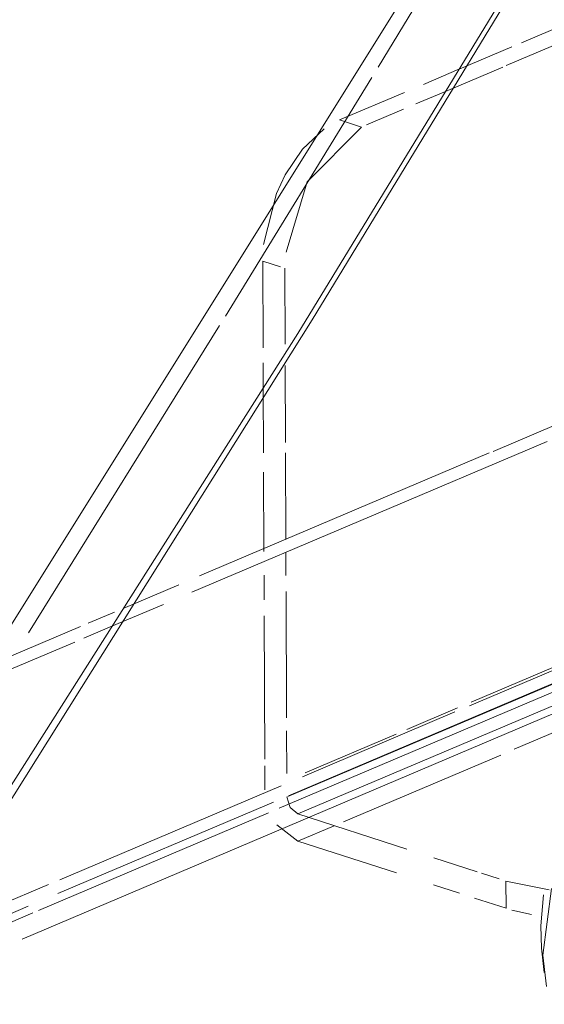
# Model space of a CAD drawing. Header units: millimetres. Extents: x -121 to 39028, y 270 to 28264.
# Tile 75 of 97: x 16331 to 16349, y 22163 to 22196. Entities that reach past the tile are written whole.
import ezdxf

# ---------------------------------------------------------------- set-up
doc = ezdxf.new("R2010")
doc.units = ezdxf.units.MM
doc.layers.add('G-XREF-____-OTLN', color=8, linetype='Continuous', lineweight=9)
doc.layers.add('M-EQPM-____-OTLN', color=50, linetype='Continuous', lineweight=20)

# ---------------------------------------------------------------- blocks, each defined once
blk = doc.blocks.new('City Class FR - City Class F_iam-V121-3D Water Left')
at = {"layer": 'G-XREF-____-OTLN'}
for p, q in [((-13524.884, 22197.012), (-13528.51, 22195.473)), ((-13528.846, 22195.33), (-13530.65, 22194.564)), ((-13526.869, 22195.609), (-13529.032, 22194.69)), ((-13530.658, 22194.561), (-13531.872, 22194.045)), ((-13529.157, 22194.637), (-13531.121, 22193.803)), ((-13533.641, 22194.279), (-13538.653, 22186.107)), ((-13532.52, 22193.77), (-13534.747, 22192.825)), ((-13531.121, 22193.803), (-13532.131, 22193.375)), ((-13532.556, 22193.194), (-13533.824, 22192.656)), ((-13533.997, 22192.582), (-13534.747, 22192.825)), ((-13535.273, 22192.527), (-13536.021, 22191.822)), ((-13536.911, 22190.307), (-13537.347, 22188.561)), ((-13537.375, 22187.988), (-13536.774, 22187.794)), ((-13537.364, 22185.021), (-13537.375, 22187.988)), ((-13536.624, 22187.746), (-13536.614, 22185.142)), ((-13538.854, 22185.782), (-13545.4, 22175.26)), ((-13537.358, 22183.657), (-13537.362, 22184.503)), ((-13536.611, 22184.408), (-13536.601, 22181.779)), ((-13537.35, 22181.416), (-13537.358, 22183.657)), ((-13529.487, 22181.472), (-13527.311, 22182.396)), ((-13539.805, 22176.643), (-13527.629, 22181.812)), ((-13539.542, 22177.204), (-13529.62, 22181.416)), ((-13536.6, 22181.416), (-13536.588, 22178.458)), ((-13537.336, 22178.04), (-13537.347, 22180.759)), ((-13536.586, 22178.009), (-13536.583, 22177.222)), ((-13537.33, 22176.39), (-13537.333, 22177.226)), ((-13542.158, 22176.093), (-13540.255, 22176.901)), ((-13536.581, 22176.675), (-13536.564, 22172.342)), ((-13542.548, 22175.479), (-13540.777, 22176.23)), ((-13543.355, 22175.585), (-13542.46, 22175.965)), ((-13537.309, 22170.923), (-13537.328, 22175.838)), ((-13546.567, 22174.221), (-13543.627, 22175.469)), ((-13543.512, 22175.069), (-13542.548, 22175.479)), ((-13524.134, 22175.468), (-13530.237, 22172.877)), ((-13524.134, 22175.372), (-13530.289, 22172.759)), ((-13546.741, 22173.698), (-13543.819, 22174.939)), ((-13536.513, 22169.651), (-13523.925, 22174.996)), ((-13523.947, 22175.003), (-13536.496, 22169.675)), ((-13523.973, 22174.693), (-13536.812, 22169.243)), ((-13536.177, 22169.048), (-13523.081, 22174.608)), ((-13545.618, 22164.76), (-13523.329, 22174.222)), ((-13528.765, 22171.265), (-13524.884, 22172.912)), ((-13530.796, 22172.544), (-13536.021, 22170.326)), ((-13530.701, 22172.68), (-13532.436, 22171.943)), ((-13536.563, 22171.892), (-13536.557, 22170.436)), ((-13532.802, 22171.788), (-13535.919, 22170.464)), ((-13534.607, 22168.784), (-13529.226, 22171.069)), ((-13537.305, 22169.876), (-13537.308, 22170.701)), ((-13536.751, 22170.015), (-13544.334, 22166.796)), ((-13537.009, 22169.457), (-13544.4, 22166.319)), ((-13536.554, 22169.634), (-13536.443, 22169.27)), ((-13537.18, 22169.086), (-13545.059, 22165.741)), ((-13536.443, 22169.27), (-13536.177, 22169.048)), ((-13532.439, 22167.842), (-13536.177, 22169.048)), ((-13536.899, 22168.681), (-13536.173, 22168.12)), ((-13536.173, 22168.12), (-13534.932, 22168.647)), ((-13536.173, 22168.12), (-13532.794, 22167.029)), ((-13530.035, 22167.067), (-13531.516, 22167.544)), ((-13529.282, 22166.824), (-13529.881, 22167.017)), ((-13527.569, 22166.447), (-13529.044, 22166.747)), ((-13529.044, 22166.747), (-13529.041, 22165.818)), ((-13544.717, 22166.634), (-13549.43, 22164.633)), ((-13531.523, 22166.619), (-13530.633, 22166.332)), ((-13530.126, 22166.168), (-13529.041, 22165.818)), ((-13545.256, 22165.658), (-13550.079, 22163.61)), ((-13545.418, 22165.887), (-13549.82, 22164.018)), ((-13528.839, 22165.757), (-13528.172, 22165.605)), ((-13527.832, 22164.449), (-13527.733, 22163.615))]:
    blk.add_line(p, q, dxfattribs=at)
for points in [[(-13560.826, 22151.825, 0), (-13531.73, 22198.355, 0), (-13504.822, 22244.553, 0)], [(-13514.057, 22221.761, 0), (-13536.181, 22185.512, 0), (-13559.375, 22148.959, 0)], [(-13524.914, 22203.667, 0), (-13535.683, 22185.976, 0), (-13558.731, 22149.264, 0)], [(-13530.234, 22199.893, 0), (-13531.009, 22198.613, 0), (-13533.422, 22194.639, 0)], [(-13533.997, 22192.582, 0), (-13535.861, 22190.701, 0), (-13536.575, 22188.299, 0)], [(-13536.021, 22191.822, 0), (-13536.611, 22190.943, 0), (-13536.911, 22190.307, 0)], [(-13527.658, 22163.133, 0), (-13527.781, 22164.206, 0), (-13527.486, 22166.494, 0)], [(-13527.758, 22166.282, 0), (-13527.852, 22165.215, 0), (-13527.832, 22164.449, 0)]]:
    blk.add_polyline3d(points, dxfattribs=at)
blk = doc.blocks.new('City Class FR - City Class 25 FR-V122-3D Water Left')
blk.add_blockref('City Class FR - City Class F_iam-V121-3D Water Left', (0, 0))

msp = doc.modelspace()

# ---------------------------------------------------------------- block references
at = {"layer": 'M-EQPM-____-OTLN'}
msp.add_blockref('City Class FR - City Class 25 FR-V122-3D Water Left', (29876.3, 0), dxfattribs=at)

doc.saveas('drawing.dxf')
